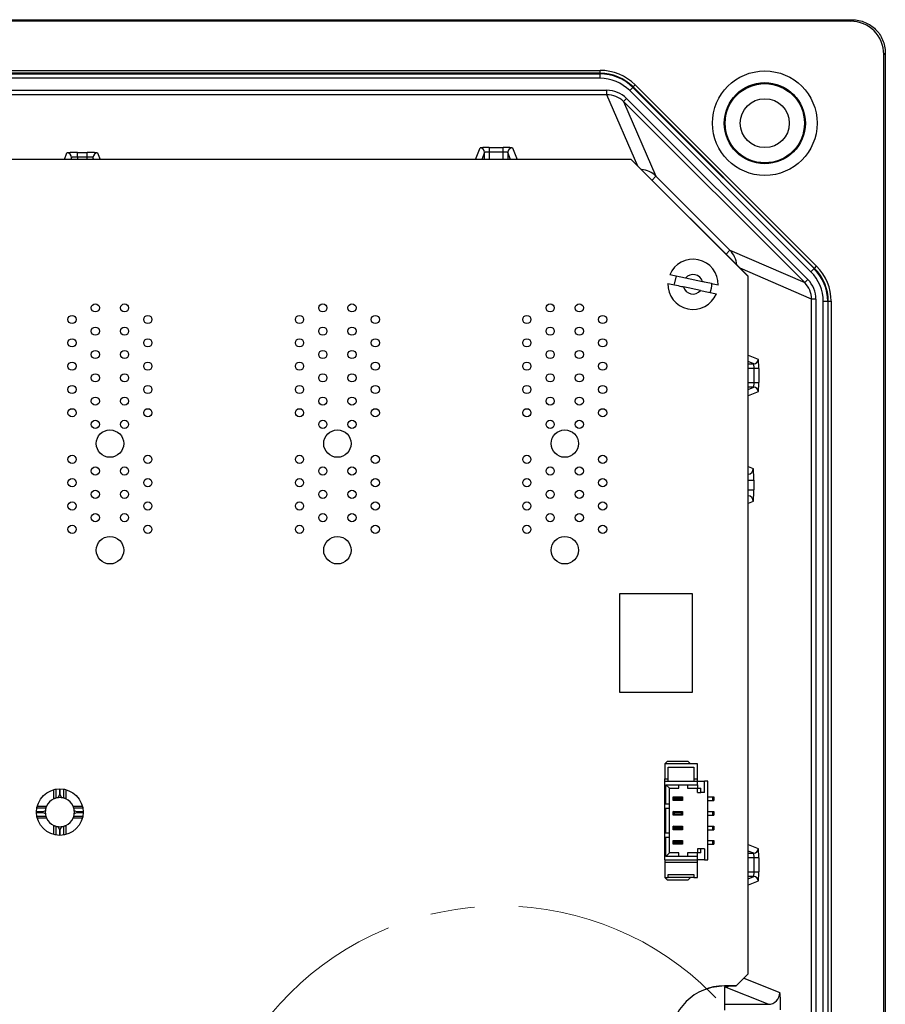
# Model space of a CAD drawing. Header units: millimetres. Extents: x 0 to 1260, y 0 to 891.
# Tile 54 of 56: x 936 to 1011, y 645 to 730. Entities that reach past the tile are written whole.
import ezdxf

# ---------------------------------------------------------------- set-up
doc = ezdxf.new("R2010")
doc.units = ezdxf.units.MM
doc.header["$LTSCALE"] = 3
doc.linetypes.add('CENTER', pattern=[10.16, 6.35, -1.27, 1.27, -1.27])

msp = doc.modelspace()

# ---------------------------------------------------------------- linework, layer by layer
at = {"color": 7, "linetype": 'Continuous', "lineweight": 25}
for p, q in [((869.372155, 729.647585), (1007.807391, 729.647585)), ((1007.674868, 729.515062), (871.022155, 729.515062)), ((1007.674868, 729.515062), (1007.807391, 729.647585)), ((1010.654679, 726.800298), (1010.522155, 726.667774)), ((1010.654679, 726.800298), (1010.654679, 588.229826)), ((1010.522155, 588.362349), (1010.522155, 726.667774)), ((891.037107, 725.295933), (986.197203, 725.295933)), ((986.197203, 725.046171), (891.037107, 725.046171)), ((986.178259, 725.000435), (986.197203, 725.046171)), ((986.197203, 725.046171), (986.197203, 725.295933)), ((891.056051, 725.000435), (986.178259, 725.000435)), ((986.178259, 724.619798), (891.056051, 724.619798)), ((986.178259, 725.000435), (986.178259, 724.619798)), ((890.451848, 723.593422), (986.782462, 723.593422)), ((986.782462, 723.212785), (986.782462, 723.593422)), ((989.003994, 723.829977), (988.734843, 723.560826)), ((1004.277919, 708.017749), (988.734843, 723.560826)), ((989.022939, 723.875713), (989.003994, 723.829977)), ((989.003994, 723.829977), (1004.547071, 708.286901)), ((989.022939, 723.875713), (989.199547, 724.052322)), ((1004.592807, 708.305845), (989.022939, 723.875713)), ((989.199547, 724.052322), (1004.769415, 708.482454)), ((986.782462, 723.212785), (890.451848, 723.212785)), ((988.197642, 722.625966), (988.467009, 722.895333)), ((1003.74306, 707.080549), (988.197642, 722.625966)), ((988.197642, 722.625966), (990.983171, 716.216798)), ((988.467009, 722.895333), (1004.012427, 707.349915)), ((941.374551, 718.255233), (942.20976, 718.255233)), ((941.374551, 717.85937), (941.374551, 718.255233)), ((942.20976, 717.85937), (942.20976, 718.255233)), ((976.693809, 718.683519), (977.890501, 718.683519)), ((976.693809, 718.683519), (976.693809, 718.287656)), ((977.890501, 718.287656), (976.693809, 718.287656)), ((977.890501, 718.287656), (977.890501, 718.683519)), ((988.874155, 717.65706), (888.366156, 717.65706)), ((942.20976, 717.85937), (941.374551, 717.85937)), ((988.867057, 717.640204), (998.867037, 707.640224)), ((998.881155, 707.649061), (988.874155, 717.65706)), ((990.983171, 716.216798), (997.333891, 709.866077)), ((997.333891, 709.866077), (1003.74306, 707.080549)), ((1004.547071, 708.286901), (1004.277919, 708.017749)), ((1004.547071, 708.286901), (1004.592807, 708.305845)), ((1004.592807, 708.305845), (1004.769415, 708.482454)), ((993.516021, 707.468194), (992.167673, 707.754993)), ((994.976556, 707.157532), (993.516021, 707.468194)), ((998.881155, 647.756062), (998.881155, 707.649061)), ((1003.74306, 707.080549), (1004.012427, 707.349915)), ((994.818022, 706.412206), (993.357487, 706.722868)), ((994.818022, 706.412206), (996.166369, 706.125406)), ((1004.710516, 705.665368), (1004.329878, 705.665368)), ((1004.329878, 609.074755), (1004.329878, 705.665368)), ((1004.710516, 705.665368), (1004.710516, 609.074755)), ((1005.717528, 705.461166), (1005.336891, 705.461166)), ((1005.336891, 609.278958), (1005.336891, 705.461166)), ((1005.763264, 705.48011), (1005.717528, 705.461166)), ((1005.717528, 705.461166), (1005.717528, 609.278958)), ((1005.763264, 609.260013), (1005.763264, 705.48011)), ((1005.763264, 705.48011), (1006.013026, 705.48011)), ((1006.013026, 705.48011), (1006.013026, 609.260013)), ((999.404749, 698.516716), (999.404749, 699.713408)), ((999.800612, 699.713408), (999.404749, 699.713408)), ((999.800612, 699.713408), (999.800612, 698.516716)), ((999.404749, 698.516716), (999.800612, 698.516716)), ((998.877135, 690.132666), (999.376659, 690.132666)), ((999.376659, 690.132666), (999.376659, 689.297457)), ((998.877135, 689.297457), (999.376659, 689.297457)), ((987.892157, 680.415061), (994.092154, 680.415061)), ((987.892157, 671.915061), (987.892157, 680.415061)), ((994.092154, 680.415061), (994.092154, 671.915061)), ((994.092154, 671.915061), (987.892157, 671.915061)), ((991.942247, 665.989975), (991.742247, 665.789975)), ((993.742247, 665.989975), (991.942247, 665.989975)), ((993.742247, 665.989975), (993.942247, 665.789975)), ((994.542247, 665.789975), (991.742247, 665.789975)), ((991.742247, 665.789975), (991.742247, 664.489975)), ((992.042247, 665.489975), (994.242247, 665.489975)), ((992.042247, 664.489975), (992.042247, 665.489975)), ((994.242247, 665.489975), (994.242247, 664.489975)), ((994.542247, 664.489975), (994.542247, 665.789975)), ((991.742247, 664.489975), (992.042247, 664.489975)), ((991.742247, 664.289975), (991.742247, 664.489975)), ((991.742247, 664.289975), (994.542247, 664.289975)), ((991.742247, 662.364975), (991.742247, 664.289975)), ((992.042247, 664.289975), (992.042247, 664.489975)), ((994.242247, 664.489975), (994.242247, 664.289975)), ((994.242247, 664.489975), (994.542247, 664.489975)), ((994.542247, 664.289975), (994.542247, 664.489975)), ((994.542247, 663.989975), (994.542247, 664.289975)), ((994.542247, 664.289975), (995.142247, 664.289975)), ((995.142247, 663.339975), (995.142247, 664.289975)), ((995.442247, 664.289975), (995.142247, 664.289975)), ((995.442247, 657.539975), (995.442247, 664.289975)), ((939.840455, 663.639882), (939.840455, 663.139824)), ((939.893856, 663.139824), (939.893856, 663.639882)), ((991.842247, 663.989975), (992.942247, 663.989975)), ((991.842247, 662.364975), (991.842247, 663.989975)), ((991.842247, 663.989975), (992.142247, 663.689975)), ((992.142247, 662.364975), (992.142247, 663.689975)), ((992.142247, 663.689975), (992.942247, 663.689975)), ((992.942247, 663.989975), (993.692247, 663.989975)), ((992.942247, 663.689975), (992.942247, 663.989975)), ((993.692247, 663.989975), (994.542247, 663.989975)), ((993.692247, 663.989975), (993.692247, 663.689975)), ((993.692247, 663.689975), (994.542247, 663.689975)), ((994.542247, 663.989975), (994.542247, 663.689975)), ((994.542247, 663.689975), (994.842247, 663.689975)), ((994.542247, 663.339975), (994.542247, 663.689975)), ((994.542247, 663.339975), (994.842247, 663.339975)), ((994.842247, 663.339975), (994.842247, 663.689975)), ((995.142247, 663.339975), (994.842247, 663.339975)), ((939.723878, 662.881823), (939.840455, 663.139824)), ((939.893856, 663.139824), (940.010433, 662.881823)), ((992.567247, 662.849975), (992.467247, 662.949975)), ((992.467247, 662.949975), (993.267247, 662.949975)), ((992.467247, 662.629975), (992.467247, 662.949975)), ((992.567247, 662.729975), (992.467247, 662.629975)), ((993.267247, 662.629975), (992.467247, 662.629975)), ((993.167247, 662.849975), (992.567247, 662.849975)), ((992.567247, 662.729975), (992.567247, 662.849975)), ((993.167247, 662.729975), (992.567247, 662.729975)), ((993.267247, 662.949975), (993.167247, 662.849975)), ((993.167247, 662.729975), (993.167247, 662.849975)), ((993.267247, 662.629975), (993.167247, 662.729975)), ((993.267247, 662.949975), (993.267247, 662.629975)), ((995.442247, 662.949975), (995.842247, 662.949975)), ((995.442247, 662.629975), (995.842247, 662.629975)), ((995.842247, 662.949975), (995.842247, 662.629975)), ((995.842247, 662.949975), (995.942247, 662.949975)), ((995.842247, 662.629975), (995.942247, 662.629975)), ((995.942247, 662.949975), (995.942247, 662.629975)), ((938.367393, 661.666762), (937.867335, 661.666762)), ((938.367393, 661.666762), (938.625394, 661.783339)), ((941.108917, 661.783339), (941.366917, 661.666762)), ((941.866975, 661.666762), (941.366917, 661.666762)), ((991.742247, 662.364975), (991.842247, 662.364975)), ((991.742247, 661.964975), (991.742247, 662.364975)), ((991.842247, 661.964975), (991.742247, 661.964975)), ((991.742247, 659.864975), (991.742247, 661.964975)), ((991.842247, 662.364975), (992.142247, 662.364975)), ((991.842247, 659.864975), (991.842247, 661.964975)), ((992.142247, 661.964975), (991.842247, 661.964975)), ((992.142247, 661.964975), (992.142247, 662.364975)), ((992.142247, 659.864975), (992.142247, 661.964975)), ((992.467247, 661.379975), (992.467247, 661.699975)), ((992.567247, 661.599975), (992.467247, 661.699975)), ((992.467247, 661.699975), (993.267247, 661.699975)), ((993.267247, 661.699975), (993.167247, 661.599975)), ((993.267247, 661.699975), (993.267247, 661.379975)), ((995.442247, 661.699975), (995.842247, 661.699975)), ((995.842247, 661.699975), (995.842247, 661.379975)), ((995.842247, 661.699975), (995.942247, 661.699975)), ((995.942247, 661.699975), (995.942247, 661.379975)), ((937.867335, 661.613361), (938.367393, 661.613361)), ((938.625394, 661.496784), (938.367393, 661.613361)), ((941.366917, 661.613361), (941.108917, 661.496784)), ((941.366917, 661.613361), (941.866975, 661.613361)), ((992.567247, 661.479975), (992.467247, 661.379975)), ((993.267247, 661.379975), (992.467247, 661.379975)), ((993.167247, 661.599975), (992.567247, 661.599975)), ((992.567247, 661.479975), (992.567247, 661.599975)), ((993.167247, 661.479975), (992.567247, 661.479975)), ((993.167247, 661.479975), (993.167247, 661.599975)), ((993.267247, 661.379975), (993.167247, 661.479975)), ((995.442247, 661.379975), (995.842247, 661.379975)), ((995.842247, 661.379975), (995.942247, 661.379975)), ((939.840455, 660.140299), (939.723878, 660.3983)), ((939.840455, 660.140299), (939.840455, 659.640241)), ((940.010433, 660.3983), (939.893856, 660.140299)), ((939.893856, 659.640241), (939.893856, 660.140299)), ((992.467247, 660.129975), (992.467247, 660.449975)), ((992.567247, 660.349975), (992.467247, 660.449975)), ((992.467247, 660.449975), (993.267247, 660.449975)), ((992.567247, 660.229975), (992.467247, 660.129975)), ((993.267247, 660.129975), (992.467247, 660.129975)), ((992.567247, 660.229975), (992.567247, 660.349975)), ((993.167247, 660.349975), (992.567247, 660.349975)), ((993.167247, 660.229975), (992.567247, 660.229975)), ((993.267247, 660.449975), (993.167247, 660.349975)), ((993.167247, 660.229975), (993.167247, 660.349975)), ((993.267247, 660.129975), (993.167247, 660.229975)), ((993.267247, 660.449975), (993.267247, 660.129975)), ((995.442247, 660.449975), (995.842247, 660.449975)), ((995.442247, 660.129975), (995.842247, 660.129975)), ((995.842247, 660.449975), (995.842247, 660.129975)), ((995.842247, 660.449975), (995.942247, 660.449975)), ((995.842247, 660.129975), (995.942247, 660.129975)), ((995.942247, 660.449975), (995.942247, 660.129975)), ((991.742247, 659.864975), (991.842247, 659.864975)), ((991.742247, 659.464975), (991.742247, 659.864975)), ((991.742247, 657.539975), (991.742247, 659.464975)), ((991.842247, 659.464975), (991.742247, 659.464975)), ((991.842247, 659.864975), (992.142247, 659.864975)), ((991.842247, 657.839975), (991.842247, 659.464975)), ((992.142247, 659.464975), (991.842247, 659.464975)), ((992.142247, 659.464975), (992.142247, 659.864975)), ((992.142247, 658.139975), (992.142247, 659.464975)), ((992.567247, 659.099975), (992.467247, 659.199975)), ((992.467247, 659.199975), (993.267247, 659.199975)), ((992.467247, 658.879975), (992.467247, 659.199975)), ((993.167247, 659.099975), (992.567247, 659.099975)), ((992.567247, 658.979975), (992.567247, 659.099975)), ((993.267247, 659.199975), (993.167247, 659.099975)), ((993.167247, 658.979975), (993.167247, 659.099975)), ((993.267247, 659.199975), (993.267247, 658.879975)), ((995.442247, 659.199975), (995.842247, 659.199975)), ((995.842247, 659.199975), (995.842247, 658.879975)), ((995.842247, 659.199975), (995.942247, 659.199975)), ((995.942247, 659.199975), (995.942247, 658.879975)), ((992.567247, 658.979975), (992.467247, 658.879975)), ((993.267247, 658.879975), (992.467247, 658.879975)), ((993.167247, 658.979975), (992.567247, 658.979975)), ((993.267247, 658.879975), (993.167247, 658.979975)), ((994.542247, 658.489975), (994.542247, 658.139975)), ((994.842247, 658.489975), (994.542247, 658.489975)), ((994.842247, 658.139975), (994.842247, 658.489975)), ((995.142247, 658.489975), (994.842247, 658.489975)), ((995.142247, 658.489975), (995.142247, 657.539975)), ((995.442247, 658.879975), (995.842247, 658.879975)), ((995.842247, 658.879975), (995.942247, 658.879975)), ((991.742247, 657.539975), (994.542247, 657.539975)), ((991.742247, 657.539975), (991.742247, 657.339975)), ((991.842247, 657.839975), (992.142247, 658.139975)), ((992.942247, 657.839975), (991.842247, 657.839975)), ((992.942247, 658.139975), (992.142247, 658.139975)), ((992.942247, 657.839975), (992.942247, 658.139975)), ((993.692247, 657.839975), (992.942247, 657.839975)), ((994.542247, 658.139975), (993.692247, 658.139975)), ((993.692247, 658.139975), (993.692247, 657.839975)), ((994.542247, 657.839975), (993.692247, 657.839975)), ((994.542247, 657.839975), (994.542247, 658.139975)), ((994.842247, 658.139975), (994.542247, 658.139975)), ((994.542247, 657.539975), (994.542247, 657.839975)), ((995.142247, 657.539975), (994.542247, 657.539975)), ((994.542247, 657.339975), (994.542247, 657.539975)), ((995.142247, 657.539975), (995.442247, 657.539975)), ((999.800612, 657.713408), (999.404749, 657.713408)), ((999.404749, 656.516716), (999.404749, 657.713408)), ((999.800612, 657.713408), (999.800612, 656.516716)), ((991.742247, 657.339975), (994.542247, 657.339975)), ((991.742247, 657.339975), (991.742247, 656.039975)), ((994.542247, 656.039975), (994.542247, 657.339975)), ((991.742247, 656.039975), (992.042247, 656.039975)), ((991.742247, 656.039975), (991.942247, 655.839975)), ((991.942247, 655.839975), (993.742247, 655.839975)), ((992.042247, 656.289975), (994.242247, 656.289975)), ((992.042247, 656.039975), (992.042247, 656.289975)), ((994.242247, 656.039975), (992.042247, 656.039975)), ((993.942247, 656.039975), (993.742247, 655.839975)), ((994.242247, 656.289975), (994.242247, 656.039975)), ((994.242247, 656.039975), (994.542247, 656.039975)), ((999.404749, 656.516716), (999.800612, 656.516716)), ((997.865156, 646.740062), (998.881155, 647.756062)), ((998.867037, 647.725688), (997.867039, 646.72569)), ((998.867037, 647.741944), (998.867037, 647.725688)), ((996.862154, 646.740062), (997.865156, 646.740062)), ((997.867039, 646.72569), (996.867041, 646.72569)), ((996.867041, 646.72569), (996.867041, 646.725436)), ((996.867155, 646.645207), (996.867155, 645.148637)), ((1000.610576, 645.148637), (996.867155, 646.645207)), ((996.867155, 645.148637), (996.867155, 644.653363)), ((996.867155, 645.148637), (1000.610576, 645.148637))]:
    msp.add_line(p, q, dxfattribs=at)
at = {"color": 8, "linetype": 'Continuous', "lineweight": 25}
for p, q in [((989.445342, 717.085816), (986.782462, 723.212785)), ((975.504676, 717.65706), (975.90145, 718.649522)), ((976.297629, 718.253659), (976.059117, 717.65706)), ((976.297629, 717.65706), (976.297629, 718.253659)), ((976.693809, 718.287656), (976.693809, 717.65706)), ((977.890501, 717.65706), (977.890501, 718.287656)), ((978.286681, 718.253659), (978.286681, 717.65706)), ((978.525193, 717.65706), (978.286681, 718.253659)), ((978.682861, 718.649522), (979.079634, 717.65706)), ((940.254676, 717.65706), (940.478447, 718.216785)), ((940.874627, 717.820923), (940.809117, 717.65706)), ((940.874627, 717.65706), (940.874627, 717.820923)), ((941.374551, 717.85937), (941.374551, 717.65706)), ((942.20976, 717.65706), (942.20976, 717.85937)), ((942.709683, 717.820923), (942.709683, 717.65706)), ((942.775193, 717.65706), (942.709683, 717.820923)), ((943.105863, 718.216785), (943.329634, 717.65706)), ((990.648706, 715.882332), (990.983171, 716.216798)), ((996.999109, 709.531295), (997.333891, 709.866077)), ((1004.329878, 705.665368), (998.201363, 708.32892)), ((998.881155, 700.859763), (999.766616, 700.505767)), ((999.370753, 700.109588), (998.881155, 700.305322)), ((998.881155, 700.109588), (999.370753, 700.109588)), ((999.404749, 699.713408), (998.881155, 699.713408)), ((998.881155, 698.516716), (999.404749, 698.516716)), ((999.370753, 698.120536), (998.881155, 698.120536)), ((998.881155, 697.924801), (999.370753, 698.120536)), ((999.766616, 697.724356), (998.881155, 697.370361)), ((998.881155, 691.313459), (999.33376, 691.132514)), ((999.33376, 688.29761), (998.881155, 688.116664)), ((939.343501, 662.775089), (939.343501, 663.57029)), ((939.524763, 663.610534), (939.524763, 662.842254)), ((940.209548, 662.842254), (940.209548, 663.610534)), ((940.390809, 663.57029), (940.390809, 662.775089)), ((938.664962, 661.982454), (937.896683, 661.982454)), ((937.936927, 662.163716), (938.732128, 662.163716)), ((941.002182, 662.163716), (941.797383, 662.163716)), ((941.837628, 661.982454), (941.069348, 661.982454)), ((937.896683, 661.297669), (938.664962, 661.297669)), ((938.732128, 661.116408), (937.936927, 661.116408)), ((941.797383, 661.116408), (941.002182, 661.116408)), ((941.069348, 661.297669), (941.837628, 661.297669)), ((939.343501, 659.709834), (939.343501, 660.505035)), ((939.524763, 660.437869), (939.524763, 659.669589)), ((940.209548, 659.669589), (940.209548, 660.437869)), ((940.390809, 660.505035), (940.390809, 659.709834)), ((998.881155, 658.859763), (999.766616, 658.505767)), ((999.370753, 658.109588), (998.881155, 658.305322)), ((998.881155, 658.109588), (999.370753, 658.109588)), ((999.404749, 657.713408), (998.881155, 657.713408)), ((998.881155, 656.516716), (999.404749, 656.516716)), ((999.370753, 656.120536), (998.881155, 656.120536)), ((998.881155, 655.924801), (999.370753, 656.120536)), ((999.766616, 655.724356), (998.881155, 655.370361)), ((998.52359, 647.38224), (1001.609624, 646.148485))]:
    msp.add_line(p, q, dxfattribs=at)
at = {"color": 7, "linetype": 'Continuous', "lineweight": 25, "flags": 128}
for points in [[(992.592158, 706.940063), (992.71395, 707.552356), (992.751228, 707.635564)], [(996.867041, 646.725436), (995.759, 646.590895), (995.157228, 646.398163)]]:
    msp.add_lwpolyline(points, dxfattribs=at)
at = {"color": 7, "linetype": 'Continuous', "lineweight": 25}
for centre, radius in [((1000.322155, 720.765062), 4.482697), ((1000.322155, 720.765062), 3.48285), ((1000.322155, 720.765062), 3.46509), ((1000.322155, 720.765062), 3.4), ((1000.322155, 720.765062), 2.1), ((942.917157, 704.91506), 0.349999), ((945.417157, 704.91506), 0.349999), ((962.417156, 704.915063), 0.349999), ((964.917156, 704.915063), 0.349999), ((981.917155, 704.915063), 0.349999), ((984.417155, 704.915063), 0.349999), ((940.917156, 703.91506), 0.349999), ((947.417158, 703.91506), 0.349999), ((960.417155, 703.915062), 0.349999), ((966.917157, 703.915062), 0.349999), ((979.917154, 703.915062), 0.349999), ((986.417156, 703.915062), 0.349999), ((942.917157, 702.915059), 0.349999), ((945.417157, 702.915059), 0.349999), ((962.417156, 702.915062), 0.349999), ((964.917156, 702.915062), 0.349999), ((981.917155, 702.915062), 0.349999), ((984.417155, 702.915062), 0.349999), ((940.917156, 701.915061), 0.349999), ((947.417158, 701.915061), 0.349999), ((960.417155, 701.915064), 0.349999), ((966.917157, 701.915064), 0.349999), ((979.917154, 701.915064), 0.349999), ((986.417156, 701.915064), 0.349999), ((942.917157, 700.915061), 0.349999), ((945.417157, 700.915061), 0.349999), ((962.417156, 700.915063), 0.349999), ((964.917156, 700.915063), 0.349999), ((981.917155, 700.915063), 0.349999), ((984.417155, 700.915063), 0.349999), ((940.917156, 699.91506), 0.349999), ((947.417158, 699.91506), 0.349999), ((960.417155, 699.915063), 0.349999), ((966.917157, 699.915063), 0.349999), ((979.917154, 699.915063), 0.349999), ((986.417156, 699.915063), 0.349999), ((942.917157, 698.91506), 0.349999), ((945.417157, 698.91506), 0.349999), ((962.417156, 698.915062), 0.349999), ((964.917156, 698.915062), 0.349999), ((981.917155, 698.915062), 0.349999), ((984.417155, 698.915062), 0.349999), ((940.917156, 697.915059), 0.349999), ((947.417158, 697.915059), 0.349999), ((960.417155, 697.915062), 0.349999), ((966.917157, 697.915062), 0.349999), ((979.917154, 697.915062), 0.349999), ((986.417156, 697.915062), 0.349999), ((942.917157, 696.915061), 0.349999), ((945.417157, 696.915061), 0.349999), ((962.417156, 696.915064), 0.349999), ((964.917156, 696.915064), 0.349999), ((981.917155, 696.915064), 0.349999), ((984.417155, 696.915064), 0.349999), ((940.917156, 695.91506), 0.349999), ((947.417158, 695.91506), 0.349999), ((960.417155, 695.915063), 0.349999), ((966.917157, 695.915063), 0.349999), ((979.917154, 695.915063), 0.349999), ((986.417156, 695.915063), 0.349999), ((942.917157, 694.91506), 0.349999), ((945.417157, 694.91506), 0.349999), ((962.417156, 694.915062), 0.349999), ((964.917156, 694.915062), 0.349999), ((981.917155, 694.915062), 0.349999), ((984.417155, 694.915062), 0.349999), ((944.167157, 693.265061), 1.174999), ((963.667156, 693.265063), 1.174999), ((983.167155, 693.265063), 1.174999), ((940.917156, 691.915061), 0.349999), ((947.417158, 691.915061), 0.349999), ((960.417155, 691.915063), 0.349999), ((966.917157, 691.915063), 0.349999), ((979.917154, 691.915063), 0.349999), ((986.417156, 691.915063), 0.349999), ((942.917157, 690.91506), 0.349999), ((945.417157, 690.91506), 0.349999), ((962.417156, 690.915063), 0.349999), ((964.917156, 690.915063), 0.349999), ((981.917155, 690.915063), 0.349999), ((984.417155, 690.915063), 0.349999), ((940.917156, 689.91506), 0.349999), ((947.417158, 689.91506), 0.349999), ((960.417155, 689.915062), 0.349999), ((966.917157, 689.915062), 0.349999), ((979.917154, 689.915062), 0.349999), ((986.417156, 689.915062), 0.349999), ((942.917157, 688.915059), 0.349999), ((945.417157, 688.915059), 0.349999), ((962.417156, 688.915062), 0.349999), ((964.917156, 688.915062), 0.349999), ((981.917155, 688.915062), 0.349999), ((984.417155, 688.915062), 0.349999), ((940.917156, 687.915061), 0.349999), ((947.417158, 687.915061), 0.349999), ((960.417155, 687.915064), 0.349999), ((966.917157, 687.915064), 0.349999), ((979.917154, 687.915064), 0.349999), ((986.417156, 687.915064), 0.349999), ((942.917157, 686.915061), 0.349999), ((945.417157, 686.915061), 0.349999), ((962.417156, 686.915063), 0.349999), ((964.917156, 686.915063), 0.349999), ((981.917155, 686.915063), 0.349999), ((984.417155, 686.915063), 0.349999), ((940.917156, 685.91506), 0.349999), ((947.417158, 685.91506), 0.349999), ((960.417155, 685.915063), 0.349999), ((966.917157, 685.915063), 0.349999), ((979.917154, 685.915063), 0.349999), ((986.417156, 685.915063), 0.349999), ((944.167157, 684.115061), 1.174999), ((963.667156, 684.115064), 1.174999), ((983.167155, 684.115064), 1.174999), ((939.867155, 661.640062), 1.999999)]:
    msp.add_circle(centre, radius, dxfattribs=at)
at = {"color": 7, "linetype": 'CENTER', "lineweight": 18}
msp.add_circle((977.675286, 628.047275), 25.538635, dxfattribs=at)
at = {"color": 7, "linetype": 'Continuous', "lineweight": 25}
for centre, radius, start, end in [((975.901255, 718.253147), 0.396375, 0.07399419, 89.97183757), ((978.683055, 718.253147), 0.396375, 90.02816243, 179.92600581), ((940.478252, 717.820411), 0.396375, 0.07399419, 89.97183757), ((943.106058, 717.820411), 0.396375, 90.02816243, 179.92600581), ((994.167021, 706.9402), 2.159, 358.1561531, 157.82765586), ((994.167021, 706.9402), 0.8382, 15.02759627, 140.95621269), ((994.167021, 706.9402), 2.159, 178.1561531, 337.82765586), ((994.167021, 706.9402), 0.8382, 195.02759627, 320.95621269), ((994.192157, 706.940063), 1.599999, 334.01340471, 1.84312128), ((999.370241, 700.505962), 0.396375, 270.07399419, 359.97183757), ((999.370241, 697.724161), 0.396375, 0.02816243, 89.92600581), ((939.867155, 661.640062), 1.25, 114.76662589, 155.23337411), ((939.867155, 661.640062), 1.25, 96.58181946, 105.89730586), ((939.867155, 661.640062), 1.25, 83.41818054, 96.58181946), ((939.867155, 661.640062), 1.5, 88.98006189, 91.01993811), ((939.867155, 661.640062), 1.25, 74.10269414, 83.41818054), ((939.867155, 661.640062), 1.25, 24.76662589, 65.23337411), ((939.867155, 661.640062), 1.5, 178.98006189, 181.01993811), ((939.867155, 661.640062), 1.25, 173.41818054, 186.58181946), ((939.867155, 661.640062), 1.25, 164.10269414, 173.41818054), ((939.867155, 661.640062), 1.25, 6.58181946, 15.89730586), ((939.867155, 661.640062), 1.25, 353.41818054, 6.58181946), ((939.867155, 661.640062), 1.5, 358.98006189, 1.01993811), ((939.867155, 661.640062), 1.25, 186.58181946, 195.89730586), ((939.867155, 661.640062), 1.25, 204.76662589, 245.23337411), ((939.867155, 661.640062), 1.25, 294.76662589, 335.23337411), ((939.867155, 661.640062), 1.25, 344.10269414, 353.41818054), ((939.867155, 661.640062), 1.25, 254.10269414, 263.41818054), ((939.867155, 661.640062), 1.25, 263.41818054, 276.58181946), ((939.867155, 661.640062), 1.5, 268.98006189, 271.01993811), ((939.867155, 661.640062), 1.25, 276.58181946, 285.89730586), ((999.370241, 658.505962), 0.396375, 270.07399419, 359.97183757), ((999.370241, 655.724161), 0.396375, 0.02816243, 89.92600581), ((996.862656, 642.104562), 4.6355, 90.00620029, 269.99379971), ((1000.609284, 646.148976), 1.00034, 270.07399419, 359.97183757)]:
    msp.add_arc(centre, radius, start, end, dxfattribs=at)
at = {"color": 8, "linetype": 'Continuous', "lineweight": 25}
for centre, radius, start, end in [((989.569504, 714.802037), 2.000001, 45.02214429, 85.22368224), ((995.919131, 708.45241), 2.000001, 4.75070873, 44.97785571), ((998.833548, 691.132778), 0.500213, 275.46134335, 359.96975339), ((998.833548, 688.297346), 0.500213, 0.03024661, 84.53865665), ((996.866336, 647.644106), 0.998899, 270.04700296, 293.15736931)]:
    msp.add_arc(centre, radius, start, end, dxfattribs=at)
at = {"color": 7, "linetype": 'Continuous', "lineweight": 25}
for centre, major_axis, ratio, start_param, end_param in [((1007.66944, 726.662347), (-2.019092, -2.019092), 0.998099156, 2.357145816, 3.926039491), ((986.193851, 721.041884), (1.62822, 3.93087), 0.998885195, 5.890880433, 6.675490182), ((986.193851, 721.041884), (1.532656, 3.700158), 0.998746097, 5.890880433, 6.675490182), ((986.175404, 720.99735), (1.532117, 3.698857), 0.999097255, 5.890880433, 6.675490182), ((986.175404, 720.99735), (1.386477, 3.347252), 0.998885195, 5.890880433, 6.675490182), ((986.784433, 721.210154), (0.950136, -2.18615), 0.998868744, 1.946593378, 2.73201889), ((986.784433, 721.210154), (-0.798442, 1.83712), 0.998438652, 5.088186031, 5.873611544), ((941.374551, 718.216103), (0.89624, 0), 0.043660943, 1.570796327, 3.124139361), ((942.20976, 718.216103), (0.89624, 0), 0.043660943, 0.017453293, 1.570796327), ((976.693809, 718.648918), (0.79248, 0), 0.043660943, 1.570796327, 3.124139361), ((976.693809, 718.253055), (0.39624, 0), 0.087321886, 1.570796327, 3.124139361), ((977.890501, 718.648918), (0.79248, 0), 0.043660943, 0.017453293, 1.570796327), ((977.890501, 718.253055), (0.39624, 0), 0.087321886, 0.017453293, 1.570796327), ((941.374551, 717.82024), (0.5, 0), 0.078261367, 1.570796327, 3.124139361), ((942.20976, 717.82024), (0.5, 0), 0.078261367, 0.017453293, 1.570796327), ((1001.714443, 705.458311), (3.698857, 1.532117), 0.999097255, 5.890880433, 6.675490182), ((1001.758977, 705.476757), (3.700158, 1.532656), 0.998746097, 5.890880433, 6.675490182), ((1001.758977, 705.476757), (3.93087, 1.62822), 0.998885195, 5.890880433, 6.675490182), ((1002.327247, 705.667339), (-2.18615, 0.950136), 0.998868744, 3.551166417, 4.336591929), ((1001.714443, 705.458311), (3.347252, 1.386477), 0.998885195, 5.890880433, 6.675490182), ((1002.327247, 705.667339), (1.83712, -0.798442), 0.998438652, 0.409573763, 1.194999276), ((999.766012, 699.713408), (0, 0.79248), 0.043660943, 4.71238898, 6.265732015), ((999.370149, 699.713408), (0, 0.39624), 0.087321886, 4.71238898, 6.265732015), ((999.370149, 698.516716), (0, 0.39624), 0.087321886, 3.159045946, 4.71238898), ((999.766012, 698.516716), (0, 0.79248), 0.043660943, 3.159045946, 4.71238898), ((999.332998, 690.132666), (0, 1), 0.043660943, 4.71238898, 6.265732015), ((999.332998, 689.297457), (0, 1), 0.043660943, 3.159045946, 4.71238898), ((999.766012, 657.713408), (0, 0.79248), 0.043660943, 4.71238898, 6.265732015), ((999.370149, 657.713408), (0, 0.39624), 0.087321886, 4.71238898, 6.265732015), ((999.370149, 656.516716), (0, 0.39624), 0.087321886, 3.159045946, 4.71238898), ((999.766012, 656.516716), (0, 0.79248), 0.043660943, 3.159045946, 4.71238898), ((1001.608481, 644.648713), (0, 1.5), 0.043660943, 4.721688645, 6.265732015)]:
    msp.add_ellipse(centre, major_axis=major_axis, ratio=ratio, start_param=start_param, end_param=end_param, dxfattribs=at)
for points, knots in [([(1007.807391, 729.647585), (1008.001526, 729.63606), (1008.384647, 729.613315), (1009.097238, 729.382515), (1009.872017, 728.864912), (1010.389617, 728.090131), (1010.620411, 727.377539), (1010.643154, 726.994426), (1010.654679, 726.800298)], [0, 0, 0, 0, 0.1304526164, 0.2574462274, 0.5000000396, 0.7425596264, 0.8695517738, 1, 1, 1, 1]), ([(992.009139, 707.009667), (992.395975, 706.927385), (992.83689, 706.833601), (993.300611, 706.734965), (993.357487, 706.722868)], [0, 0, 0, 0, 0.877348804, 1, 1, 1, 1]), ([(996.324903, 706.870732), (995.938067, 706.953014), (995.497153, 707.046799), (995.033432, 707.145434), (994.976556, 707.157532)], [0, 0, 0, 0, 0.877348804, 1, 1, 1, 1]), ([(939.524763, 662.842254), (939.513422, 662.838962), (939.490753, 662.832379), (939.436294, 662.813992), (939.3852, 662.793908), (939.353882, 662.779774), (939.343501, 662.775089)], [0, 0, 0, 0, 0.282644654, 0.564988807, 0.855813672, 1, 1, 1, 1]), ([(940.390809, 662.775089), (940.3677, 662.785247), (940.321422, 662.80559), (940.259008, 662.827465), (940.224358, 662.838013), (940.211774, 662.841617), (940.209548, 662.842254)], [0, 0, 0, 0, 0.318374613, 0.637592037, 0.935895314, 1, 1, 1, 1]), ([(938.732128, 662.163716), (938.72197, 662.140607), (938.701626, 662.094328), (938.679752, 662.031914), (938.669204, 661.997265), (938.6656, 661.98468), (938.664962, 661.982454)], [0, 0, 0, 0, 0.318374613, 0.637592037, 0.935895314, 1, 1, 1, 1]), ([(941.069348, 661.982454), (941.066055, 661.993795), (941.059473, 662.016464), (941.041085, 662.070923), (941.021002, 662.122017), (941.006867, 662.153335), (941.002182, 662.163716)], [0, 0, 0, 0, 0.282644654, 0.564988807, 0.855813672, 1, 1, 1, 1]), ([(938.664962, 661.297669), (938.668255, 661.286329), (938.674838, 661.263659), (938.693225, 661.209201), (938.713309, 661.158106), (938.727443, 661.126788), (938.732128, 661.116408)], [0, 0, 0, 0, 0.282644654, 0.564988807, 0.855813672, 1, 1, 1, 1]), ([(941.002182, 661.116408), (941.01234, 661.139516), (941.032684, 661.185795), (941.054558, 661.248209), (941.065107, 661.282859), (941.06871, 661.295443), (941.069348, 661.297669)], [0, 0, 0, 0, 0.318374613, 0.637592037, 0.935895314, 1, 1, 1, 1]), ([(939.343501, 660.505035), (939.36661, 660.494876), (939.412889, 660.474533), (939.475302, 660.452659), (939.509952, 660.44211), (939.522537, 660.438506), (939.524763, 660.437869)], [0, 0, 0, 0, 0.3183746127, 0.6375920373, 0.9358953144, 1, 1, 1, 1]), ([(940.209548, 660.437869), (940.220888, 660.441162), (940.243557, 660.447744), (940.298016, 660.466132), (940.349111, 660.486215), (940.380429, 660.50035), (940.390809, 660.505035)], [0, 0, 0, 0, 0.282644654, 0.564988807, 0.855813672, 1, 1, 1, 1])]:
    msp.add_open_spline(points, degree=3, knots=knots, dxfattribs=at)

doc.saveas('drawing.dxf')
